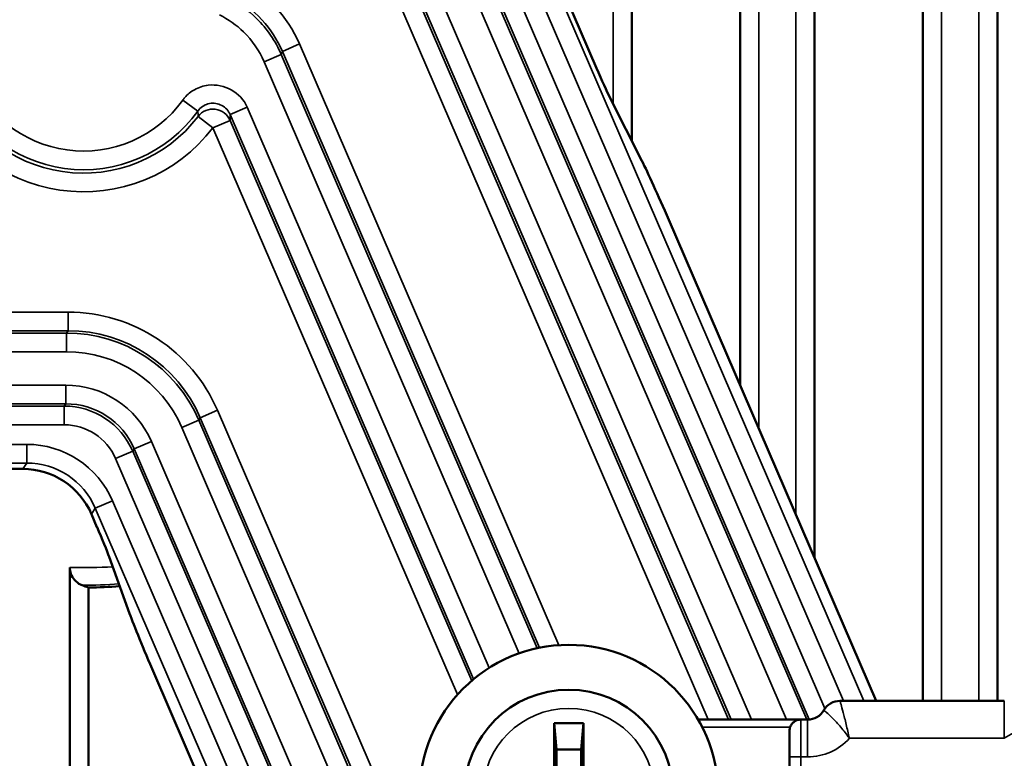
# Model space of a CAD drawing. Header units: millimetres. Extents: x 0 to 4638, y -120 to 1188.
# Tile 107 of 256: x 614 to 640, y 821 to 841. Entities that reach past the tile are written whole.
import ezdxf

# ---------------------------------------------------------------- set-up
doc = ezdxf.new("R2010")
doc.units = ezdxf.units.MM
doc.header["$LTSCALE"] = 2
doc.layers.add('Sichtbar (ISO)', color=7, linetype='Continuous', lineweight=50)
doc.layers.add('Sichtbar schmal (ISO)', color=7, linetype='Continuous', lineweight=35)

msp = doc.modelspace()

# ---------------------------------------------------------------- linework, layer by layer
at = {"layer": 'Sichtbar (ISO)'}
for p, q in [((630.0822, 837.4518), (630.0822, 857.2237)), ((639.8822, 822.4519), (639.8822, 850.5494)), ((632.9822, 849.7993), (632.9822, 830.9094)), ((637.8822, 849.3459), (637.8822, 822.4519)), ((634.9822, 826.2734), (634.9822, 849.0453)), ((629.1388, 839.3968), (625.644, 847.4978)), ((620.2822, 840.4464), (620.2822, 840.4478)), ((630.3532, 836.9151), (629.4979, 838.6085)), ((636.6308, 822.4519), (631.0714, 835.3386)), ((615.0296, 832.3023), (615.0296, 832.3023)), ((615.5296, 832.2584), (615.5296, 832.2572)), ((615.5296, 831.752), (615.5296, 831.7519)), ((613.7713, 828.6636), (583.4139, 828.6636)), ((615.7569, 827.1081), (615.6066, 827.4565)), ((616.0839, 826.306), (616.6306, 824.7938)), ((615.0296, 826.0248), (615.0296, 801.7624)), ((615.5296, 825.4885), (615.5296, 802.2624)), ((625.0488, 805.1921), (617.2846, 823.1896)), ((640.0626, 822.4519), (635.6607, 822.4519)), ((634.6093, 821.9519), (631.8588, 821.9519)), ((634.7947, 821.9519), (634.6093, 821.9519)), ((628.7859, 821.8519), (628.0034, 821.8519)), ((628.0034, 821.8519), (628.0647, 821.1519)), ((628.0034, 821.8519), (628.0034, 820.3431)), ((628.7859, 821.8519), (628.7247, 821.1519)), ((628.7859, 820.3431), (628.7859, 821.8519)), ((634.3093, 820.9519), (634.3093, 821.6478)), ((628.7247, 821.1519), (628.0647, 821.1519)), ((628.0647, 821.1519), (628.0647, 820.2819)), ((628.7247, 820.2819), (628.7247, 821.1519)), ((634.3093, 820.9519), (634.3093, 818.9519))]:
    msp.add_line(p, q, dxfattribs=at)
for radius in [4, 2.8]:
    msp.add_circle((628.3947, 819.9519), radius, dxfattribs=at)
for centre, radius, start, end in [((615.3944, 839.4519), 8.2859, 284.00112, 284.05335), ((615.3944, 839.4519), 8.2859, 279.40039, 279.40051), ((615.3944, 839.4519), 13.9641, 270.55481, 273.99578), ((635.6607, 821.9519), 0.5, 90, 150), ((634.7947, 822.4519), 0.5, 270, 330), ((634.6093, 821.6519), 0.3, 90, 121.37811), ((634.612, 821.6479), 0.3027, 159.90662, 180.00909)]:
    msp.add_arc(centre, radius, start, end, dxfattribs=at)
for centre, major_axis, ratio, start_param, end_param in [((629.1709, 839.4106), (-0.3961, 0.9182), 0.0349208, 1.5707963, 2.6179939), ((631.0073, 835.3109), (0.7922, -1.8364), 0.0349208, 1.5707963, 2.6179939), ((613.7697, 826.6624), (1.0999, 1.6725), 0.9991277, 5.7018293, 6.8645413), ((615.7249, 827.0943), (0.3961, -0.9182), 0.0349208, 0.5235988, 1.5707963), ((621.2324, 839.4519), (16.0397, 0), 0.9314106, 4.337465, 4.348897), ((617.3487, 823.2173), (-0.7922, 1.8364), 0.0349208, 0.5235988, 1.5707963)]:
    msp.add_ellipse(centre, major_axis=major_axis, ratio=ratio, start_param=start_param, end_param=end_param, dxfattribs=at)
for points, knots in [([(615.0296, 826.0248), (615.0296, 825.9694), (615.0413, 825.9049), (615.0802, 825.7953), (615.1174, 825.7342), (615.1993, 825.6397), (615.2612, 825.5942), (615.3298, 825.5614), (615.344, 825.5556), (615.3586, 825.5501)], [0.269831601, 0.269831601, 0.269831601, 0.269831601, 0.286477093, 0.286477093, 0.306621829, 0.306621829, 0.331312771, 0.331312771, 0.337341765, 0.337341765, 0.337341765, 0.337341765]), ([(634.4531, 821.908), (634.4489, 821.9054), (634.4447, 821.9027), (634.4163, 821.8832), (634.3938, 821.862), (634.3592, 821.817), (634.3461, 821.795), (634.3327, 821.7649), (634.3301, 821.7584), (634.3277, 821.7519)], [-0.178700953, -0.178700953, -0.178700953, -0.178700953, -0.177429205, -0.177429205, -0.1700623, -0.1700623, -0.164390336, -0.164390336, -0.162858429, -0.162858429, -0.162858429, -0.162858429])]:
    msp.add_open_spline(points, degree=3, knots=knots, dxfattribs=at)
at = {"layer": 'Sichtbar schmal (ISO)'}
for p, q in [((629.5822, 838.4418), (629.5822, 857.4459)), ((639.3822, 822.4519), (639.3822, 850.2026)), ((633.4822, 849.5234), (633.4822, 829.7504)), ((638.3822, 849.57), (638.3822, 822.4519)), ((634.4822, 827.4324), (634.4822, 849.1526)), ((625.5518, 847.3575), (636.2962, 822.4519)), ((635.752, 822.4519), (625.0929, 847.1596)), ((624.7408, 846.6163), (635.255, 822.2441)), ((634.7701, 821.9519), (624.2416, 846.357)), ((634.8361, 821.9536), (624.2819, 846.4183)), ((632.7438, 821.9519), (622.4113, 845.9027)), ((622.8702, 846.1006), (633.288, 821.9519)), ((623.7828, 846.1591), (634.2259, 821.9519)), ((632.1329, 821.9519), (621.9122, 845.6434)), ((622.371, 845.8414), (632.6771, 821.9519)), ((621.1829, 840.0435), (620.7241, 839.8456)), ((627.6139, 823.8749), (620.7241, 839.8456)), ((621.1829, 840.0435), (628.1287, 823.943)), ((620.2334, 839.5668), (620.6922, 839.7647)), ((627.5526, 823.8622), (620.6922, 839.7647)), ((620.2334, 839.5668), (627.0675, 823.7253)), ((618.459, 838.248), (618.0537, 838.5395)), ((619.3233, 838.1528), (619.7821, 838.3508)), ((626.2601, 823.3347), (619.7821, 838.3508)), ((618.4676, 838.1036), (618.8643, 837.8004)), ((619.3232, 837.9983), (618.8643, 837.8004)), ((619.3232, 837.9983), (625.7965, 822.9931)), ((619.3233, 838.1528), (625.8455, 823.0343)), ((625.4137, 822.619), (618.8643, 837.8004)), ((583.2695, 832.8643), (614.9829, 832.8643)), ((614.9829, 832.3646), (614.9829, 832.8643)), ((614.9829, 832.3646), (583.2924, 832.3646)), ((614.9426, 832.3033), (583.2951, 832.3033)), ((614.9829, 832.3646), (614.9426, 832.3033)), ((614.9426, 832.3033), (614.9426, 831.8036)), ((583.3159, 831.8036), (614.9426, 831.8036)), ((614.9185, 830.9075), (583.3492, 830.9075)), ((614.9185, 830.9075), (614.9185, 830.4078)), ((583.3658, 830.4078), (614.9185, 830.4078)), ((583.3678, 830.3466), (614.8782, 830.3466)), ((614.9185, 830.4078), (614.8782, 830.3466)), ((614.8782, 829.8469), (614.8782, 830.3466)), ((618.525, 830.035), (618.9838, 830.233)), ((618.9838, 830.233), (628.7559, 807.5811)), ((614.8782, 829.8469), (583.3829, 829.8469)), ((618.0259, 829.7758), (618.4847, 829.9738)), ((618.4847, 829.9738), (618.525, 830.035)), ((618.4847, 829.9738), (628.3258, 807.1619)), ((628.2971, 807.3832), (618.525, 830.035)), ((627.867, 806.964), (618.0259, 829.7758)), ((613.8751, 829.321), (583.3974, 829.321)), ((613.8751, 829.321), (613.8751, 828.8213)), ((617.2126, 829.3988), (616.7538, 829.2008)), ((631.513, 796.2503), (617.2126, 829.3988)), ((616.2547, 828.9416), (616.7135, 829.1395)), ((616.7135, 829.1395), (616.7538, 829.2008)), ((616.7135, 829.1395), (631.2752, 795.3853)), ((616.7538, 829.2008), (631.0542, 796.0524)), ((583.4101, 828.8213), (613.8751, 828.8213)), ((613.8751, 828.8213), (613.7713, 828.6636)), ((630.8013, 795.2224), (616.2547, 828.9416)), ((616.1692, 827.8122), (615.7104, 827.6143)), ((625.8583, 805.3528), (616.1692, 827.8122)), ((615.6066, 827.4565), (615.7104, 827.6143)), ((615.7104, 827.6143), (625.3994, 805.1549)), ((640.0626, 821.4519), (640.0626, 822.4519)), ((634.6093, 821.9519), (634.6093, 820.9519)), ((634.7947, 820.9519), (634.7947, 821.9519)), ((635.298, 822.1446), (635.298, 822.1445)), ((640.0626, 821.4519), (640.9287, 821.9519)), ((631.9668, 821.7519), (634.3277, 821.7519)), ((635.9127, 821.4519), (640.0626, 821.4519)), ((634.3093, 820.9519), (634.6093, 820.9519)), ((634.6093, 818.9519), (634.6093, 820.9519)), ((634.6093, 820.9519), (634.7947, 820.9519))]:
    msp.add_line(p, q, dxfattribs=at)
msp.add_circle((628.3947, 819.9519), 2.3, dxfattribs=at)
for centre, radius, start, end in [((615.3944, 840.4519), 3.2755, 200.37103, 324.27882), ((615.3944, 840.4519), 3.8677, 200.78527, 322.61569), ((615.3944, 840.4519), 3.7748, 200.37103, 324.27882), ((615.3944, 840.4519), 4.367, 200.78527, 322.61569), ((615.3944, 839.4519), 8.3482, 279.86135, 279.86146), ((615.3944, 839.4519), 8.3482, 284.31029, 284.35955), ((615.3944, 839.4519), 8.818, 286.13414, 286.1616), ((615.3944, 839.4519), 8.818, 282.45187, 282.45197), ((615.3944, 839.4519), 13.432, 268.44378, 273.34911), ((615.3944, 839.4519), 13.9018, 269.85248, 273.92279), ((634.7947, 822.4519), 1.5, 270, 318.18969)]:
    msp.add_arc(centre, radius, start, end, dxfattribs=at)
for centre, major_axis, ratio, start_param, end_param in [((618.3716, 839.0305), (-2.1979, 2.3675), 0.9131646, 4.3416801, 5.0953556), ((-573.6011, 3598.9263), (1191.6611, -2762.2799), 0.0348995, 0.0347922, 0.0353763), ((618.8643, 837.8004), (0.5, -0.0029), 0.9962384, 0.4145079, 2.4931374), ((126.3303, 1611.1463), (491.1988, -776.3211), 0.0394599, 0.0702908, 0.0722265), ((319.1706, 1528.4745), (299.1754, -693.491), 0.0348995, 0.0794272, 0.0817597), ((614.9794, 828.5016), (-2.3979, -3.646), 0.9991277, 2.5602367, 3.7229487), ((614.9399, 828.4416), (-2.1224, -3.2271), 0.9993534, 2.5602367, 3.7229487), ((614.9794, 828.5016), (-2.1234, -3.2286), 0.998902, 2.5602367, 3.7229487), ((614.9399, 828.4416), (-1.8479, -2.8097), 0.9991277, 2.5602367, 3.7229487), ((614.9165, 828.406), (1.3749, 2.0906), 0.9991277, 5.7018293, 6.8645413), ((614.877, 828.346), (1.0995, 1.6717), 0.9995635, 5.7018293, 6.8645413), ((614.9165, 828.406), (1.1004, 1.6732), 0.9986923, 5.7018293, 6.8645413), ((614.877, 828.346), (0.825, 1.2543), 0.9991277, 5.7018293, 6.8645413), ((613.8731, 826.8195), (1.3749, 2.0906), 0.9991277, 5.7018293, 6.8645413), ((613.8731, 826.8195), (1.1004, 1.6732), 0.9986923, 5.7018293, 6.8645413)]:
    msp.add_ellipse(centre, major_axis=major_axis, ratio=ratio, start_param=start_param, end_param=end_param, dxfattribs=at)
for points, knots in [([(620.6922, 839.7647), (620.5385, 840.1207), (620.3104, 840.4524), (620.0329, 840.7231), (619.8064, 840.9441), (619.5413, 841.131), (619.2571, 841.2701)], [0, 0, 0, 0, 0.552282, 0.552282, 0.552282, 1, 1, 1, 1]), ([(620.7241, 839.8456), (620.5911, 840.1541), (620.403, 840.4439), (620.1753, 840.6909), (619.9356, 840.951), (619.6447, 841.1714), (619.3293, 841.3316)], [0, 0, 0, 0, 0.4866739, 0.4866739, 0.4866739, 1, 1, 1, 1]), ([(619.0376, 840.8215), (619.2744, 840.7056), (619.4953, 840.5498), (619.6834, 840.3663), (619.9154, 840.14), (620.1054, 839.8635), (620.2334, 839.5668)], [0, 0, 0, 0, 0.4476946, 0.4476946, 0.4476946, 1, 1, 1, 1]), ([(619.7821, 838.3508), (619.6124, 838.7441), (619.1621, 838.9891), (618.7381, 838.9399), (618.6081, 838.9248), (618.4799, 838.8842), (618.3656, 838.8198), (618.2684, 838.7651), (618.1798, 838.6921), (618.1068, 838.6071), (618.0883, 838.5855), (618.0705, 838.5629), (618.0537, 838.5395)], [0, 0, 0, 0, 0.6121372, 0.6121372, 0.6121372, 0.7998982, 0.7998982, 0.7998982, 0.9594176, 0.9594176, 0.9594176, 1, 1, 1, 1]), ([(618.459, 838.248), (618.4674, 838.2597), (618.4764, 838.2712), (618.4857, 838.2822), (618.522, 838.3248), (618.5661, 838.3618), (618.6145, 838.39), (618.6627, 838.4181), (618.7164, 838.4384), (618.7712, 838.4489), (618.826, 838.4594), (618.8835, 838.4605), (618.9387, 838.4521), (618.9941, 838.4437), (619.0488, 838.4255), (619.0982, 838.399), (619.1479, 838.3724), (619.1936, 838.3368), (619.2315, 838.2953), (619.2697, 838.2535), (619.301, 838.2047), (619.3233, 838.1528)], [0, 0, 0, 0, 0.0407304, 0.0407304, 0.0407304, 0.2004412, 0.2004412, 0.2004412, 0.3594278, 0.3594278, 0.3594278, 0.5184075, 0.5184075, 0.5184075, 0.6781068, 0.6781068, 0.6781068, 0.8387683, 0.8387683, 0.8387683, 1, 1, 1, 1]), ([(635.6607, 822.4519), (635.6607, 822.4519), (635.6612, 822.4503), (635.662, 822.4473), (635.6652, 822.4362), (635.6744, 822.4043), (635.6881, 822.3553), (635.7028, 822.3029), (635.723, 822.2293), (635.746, 822.1417), (635.7703, 822.0494), (635.7981, 821.9392), (635.8266, 821.8217), (635.8548, 821.705), (635.8841, 821.5796), (635.9127, 821.4519)], [0, 0, 0, 0, 0.0597386, 0.0597386, 0.0597386, 0.2778153, 0.2778153, 0.2778153, 0.510799, 0.510799, 0.510799, 0.7562378, 0.7562378, 0.7562378, 1, 1, 1, 1]), ([(635.2277, 822.2019), (635.2277, 822.2019), (635.2289, 822.2009), (635.2314, 822.1991), (635.2403, 822.1922), (635.2656, 822.1724), (635.3034, 822.1399), (635.3435, 822.1054), (635.3989, 822.0555), (635.462, 821.9924), (635.5284, 821.926), (635.6046, 821.8433), (635.6815, 821.7514), (635.7583, 821.6598), (635.8368, 821.5579), (635.9127, 821.4519)], [0, 0, 0, 0, 0.0600409, 0.0600409, 0.0600409, 0.2786403, 0.2786403, 0.2786403, 0.5110886, 0.5110886, 0.5110886, 0.7557669, 0.7557669, 0.7557669, 1, 1, 1, 1])]:
    msp.add_open_spline(points, degree=3, knots=knots, dxfattribs=at)

doc.saveas('drawing.dxf')
